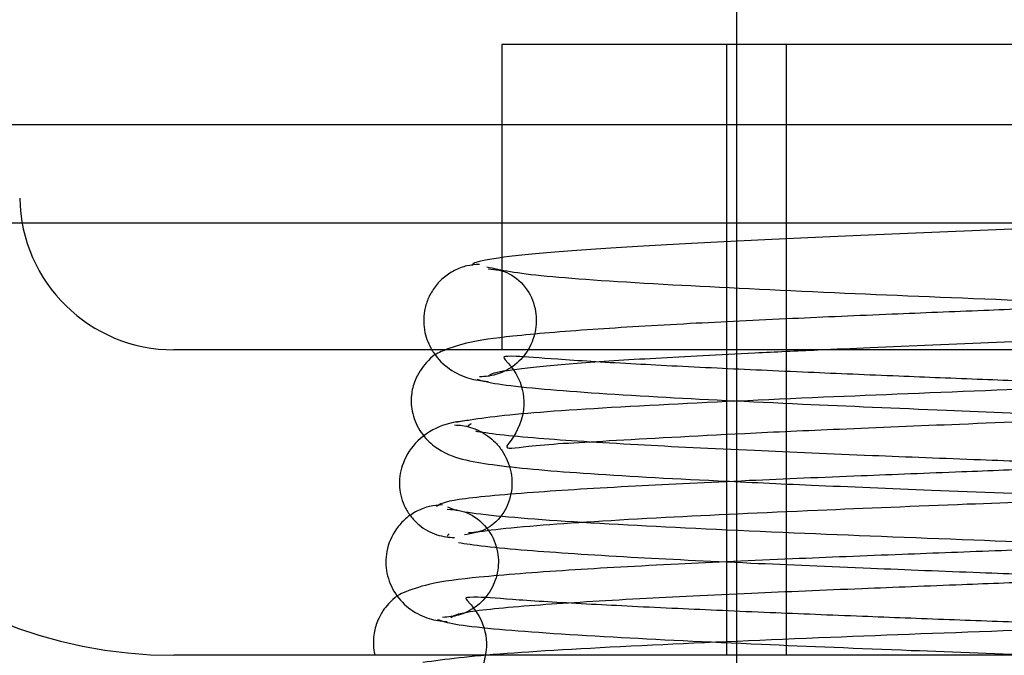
# Model space of a CAD drawing. Header units: inches. Extents: x 0 to 120, y -1 to 80.
# Tile 39 of 53: x 38.951 to 39.258, y 66.134 to 66.332. Entities that reach past the tile are written whole.
import ezdxf
from ezdxf.lldxf.tags import DXFTag

# ---------------------------------------------------------------- set-up
doc = ezdxf.new("R2010")
doc.units = ezdxf.units.IN
doc.header["$MEASUREMENT"] = 0
for name, color, linetype in [('COM42780', 7, 'Continuous'), ('COM48473', 7, 'Continuous'), ('Default', 7, 'Continuous'), ('SCC19011', 7, 'Continuous'), ('SPR20265', 7, 'Continuous')]:
    doc.layers.add(name, color=color, linetype=linetype)
tags = doc.linetypes.add('HIDDEN2', pattern=[0.1875, 0.125, -0.0625]).pattern_tags.tags
tags[6:7] = [DXFTag(74, 4), DXFTag(75, 0), DXFTag(340, '0'), DXFTag(46, 0.0), DXFTag(50, 0.0), DXFTag(44, 0.0), DXFTag(45, 0.0)]
tags[4:5] = [DXFTag(74, 4), DXFTag(75, 0), DXFTag(340, '0'), DXFTag(46, 0.0), DXFTag(50, 0.0), DXFTag(44, 0.0), DXFTag(45, 0.0)]

# ---------------------------------------------------------------- blocks, each defined once
blk = doc.blocks.new('SE6')
at = {"layer": 'COM42780', "color": 7, "linetype": 'Continuous'}
for p, q in [((39.4913688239, 66.3244305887), (39.1013688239, 66.3244305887)), ((39.1013688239, 66.3244305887), (39.1013688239, 66.2580258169)), ((39.5933431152, 66.2294305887), (38.9993945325, 66.2294305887)), ((39.5933431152, 66.1344305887), (38.9993945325, 66.1344305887))]:
    blk.add_line(p, q, dxfattribs=at)
at = {"layer": 'COM42780', "color": 7, "linetype": 'HIDDEN2'}
for p, q in [((39.1713688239, 66.1344305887), (39.1713688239, 66.3244305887)), ((39.1898688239, 66.3244305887), (39.1898688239, 66.1344305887)), ((39.1013688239, 66.2580258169), (39.1013688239, 66.2294305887))]:
    blk.add_line(p, q, dxfattribs=at)
at = {"layer": 'COM42780', "color": 7, "linetype": 'Continuous'}
for radius in [0.1430000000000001, 0.0480000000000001]:
    blk.add_arc((38.9993945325, 66.2774305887), radius, 181, 270, dxfattribs=at)
at = {"layer": 'COM48473', "color": 7, "linetype": 'HIDDEN2'}
for p, q in [((40.955914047, 66.2994305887), (28.7188236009, 66.2994305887)), ((38.8566489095, 66.26890491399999), (38.9521577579, 66.26890491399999)), ((39.1013688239, 66.26890491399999), (39.4913688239, 66.26890491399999))]:
    blk.add_line(p, q, dxfattribs=at)
at = {"layer": 'COM48473', "color": 7, "linetype": 'Continuous'}
blk.add_line((38.9521577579, 66.26890491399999), (39.1013688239, 66.26890491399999), dxfattribs=at)
at = {"layer": 'SCC19011', "color": 7, "linetype": 'Continuous'}
blk.add_line((39.1743688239, 66.5479305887), (39.1743688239, 66.3244305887), dxfattribs=at)
at = {"layer": 'SCC19011', "color": 7, "linetype": 'HIDDEN2'}
blk.add_line((39.1743688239, 66.3244305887), (39.1743688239, 66.1286439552), dxfattribs=at)
at = {"layer": 'SPR20265', "color": 7, "linetype": 'Continuous'}
for points, knots in [([(39.29636882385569, 66.26843058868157), (39.28120494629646, 66.267829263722), (39.25545305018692, 66.26680150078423), (39.21470433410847, 66.26511434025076), (39.17810276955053, 66.26345774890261), (39.14616281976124, 66.2617848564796), (39.12064979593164, 66.2601051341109), (39.10244342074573, 66.2584286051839), (39.09295311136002, 66.25688588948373), (39.09217007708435, 66.25598376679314), (39.09220303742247, 66.2555900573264)], [0, 0, 0, 0, 0.1236931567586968, 0.2477956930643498, 0.3722334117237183, 0.4970306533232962, 0.6222178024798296, 0.7477991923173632, 0.8737106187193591, 0.9604174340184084, 0.9604174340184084, 0.9604174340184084, 0.9604174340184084]), ([(39.09448087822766, 66.25601913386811), (39.09301859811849, 66.25592272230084), (39.09047196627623, 66.25571356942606), (39.08648694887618, 66.25420659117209), (39.0830096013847, 66.25184984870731), (39.08020733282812, 66.24875427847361), (39.07828278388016, 66.24524851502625), (39.07691516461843, 66.24047747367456), (39.07707637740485, 66.23496665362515), (39.07865519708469, 66.23102854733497), (39.0796613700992, 66.22934022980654)], [0, 0, 0, 0, 0.0589773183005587, 0.1211115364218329, 0.1849679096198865, 0.2490188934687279, 0.3119400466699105, 0.3728411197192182, 0.4898098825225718, 0.5959107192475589, 0.5959107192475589, 0.5959107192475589, 0.5959107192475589]), ([(39.19970493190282, 66.22943069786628), (39.20499164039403, 66.22966892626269), (39.22282660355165, 66.23045336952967), (39.25560777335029, 66.23180822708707), (39.28124337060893, 66.23283095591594), (39.29636882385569, 66.23343058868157)], [0.6947964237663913, 0.6947964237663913, 0.6947964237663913, 0.6947964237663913, 0.7496303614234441, 0.8748079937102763, 1, 1, 1, 1])]:
    blk.add_open_spline(points, degree=3, knots=knots, dxfattribs=at)
at = {"layer": 'SPR20265', "color": 7, "linetype": 'HIDDEN2'}
for points, knots in [([(39.49602664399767, 66.25517649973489), (39.49430147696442, 66.25463017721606), (39.49112927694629, 66.25372534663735), (39.47454613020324, 66.25186578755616), (39.44370942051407, 66.24978501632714), (39.39750960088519, 66.24753064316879), (39.3519128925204, 66.24561156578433), (39.311774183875, 66.24402952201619), (39.27889490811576, 66.2427498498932), (39.25001235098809, 66.24161365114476), (39.221149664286, 66.2404447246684), (39.18997039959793, 66.23909680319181), (39.1579811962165, 66.23752838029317), (39.12788083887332, 66.23574204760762), (39.10499217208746, 66.23383328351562), (39.09098503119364, 66.23203417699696), (39.0832642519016, 66.22931179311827), (39.07893071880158, 66.22724236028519), (39.07428170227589, 66.2206269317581), (39.07299352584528, 66.21498020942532), (39.0733495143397, 66.20927677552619), (39.07614463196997, 66.20324632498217), (39.08204873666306, 66.19764782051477), (39.08955890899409, 66.19508819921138), (39.10120895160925, 66.1931741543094), (39.12600033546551, 66.19092378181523), (39.16105719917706, 66.18904488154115), (39.19884739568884, 66.18729954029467), (39.23642511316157, 66.18574548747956), (39.28207768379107, 66.18397255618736), (39.33439524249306, 66.1819833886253), (39.38987937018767, 66.1797760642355), (39.44251404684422, 66.17736818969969), (39.4864551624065, 66.17469487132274), (39.4972036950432, 66.17297905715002), (39.50300363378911, 66.1719579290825)], [0, 0, 0, 0, 0.0301379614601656, 0.0586438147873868, 0.1105427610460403, 0.1558912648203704, 0.194555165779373, 0.2264796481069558, 0.2516088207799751, 0.2721138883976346, 0.2954735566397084, 0.3223515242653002, 0.3528058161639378, 0.3869291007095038, 0.4232108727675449, 0.4527328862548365, 0.4740352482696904, 0.4871104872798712, 0.4952028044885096, 0.5009311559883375, 0.5079478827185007, 0.5160677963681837, 0.5245638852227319, 0.543017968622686, 0.5636626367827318, 0.60743709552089, 0.6548818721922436, 0.6823031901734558, 0.7142185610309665, 0.7506384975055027, 0.7915340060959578, 0.8369194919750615, 0.8868066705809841, 0.9411472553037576, 1, 1, 1, 1]), ([(39.09713043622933, 66.25460583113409), (39.09954824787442, 66.25444387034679), (39.10345116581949, 66.2539783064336), (39.10955054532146, 66.24872606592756), (39.1122588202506, 66.24183656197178), (39.11217921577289, 66.23514161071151), (39.10969446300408, 66.22888025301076), (39.10526606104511, 66.22420477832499), (39.09983452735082, 66.22148780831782), (39.0963403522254, 66.22116046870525), (39.09448282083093, 66.22102430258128)], [0, 0, 0, 0, 0.1776959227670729, 0.3416520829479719, 0.4849765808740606, 0.6062634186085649, 0.7210122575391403, 0.8278127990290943, 0.9215834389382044, 1, 1, 1, 1]), ([(39.49259066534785, 66.2332717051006), (39.49252120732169, 66.23327987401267), (39.48498689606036, 66.23416312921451), (39.4642099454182, 66.23603236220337), (39.42845962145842, 66.23790214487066), (39.39056132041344, 66.2396503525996), (39.35324878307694, 66.24120097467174), (39.3079624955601, 66.24298184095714), (39.2562751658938, 66.24498766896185), (39.20184184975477, 66.24722274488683), (39.15100050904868, 66.24966626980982), (39.10969760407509, 66.25238389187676), (39.10115688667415, 66.25413623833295), (39.09671100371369, 66.2551764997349)], [0.5676660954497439, 0.5676660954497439, 0.5676660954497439, 0.5676660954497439, 0.5680730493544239, 0.6116805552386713, 0.6590663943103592, 0.6859230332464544, 0.7173632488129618, 0.7533672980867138, 0.7938777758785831, 0.838842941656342, 0.8882413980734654, 0.941962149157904, 1, 1, 1, 1]), ([(39.0796613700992, 66.22934022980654), (39.07983799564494, 66.22904385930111), (39.08130258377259, 66.22673631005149), (39.08492566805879, 66.2231496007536), (39.09122276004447, 66.22026425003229), (39.09493152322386, 66.21981017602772), (39.09711881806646, 66.21960867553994)], [0.5959107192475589, 0.5959107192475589, 0.5959107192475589, 0.5959107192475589, 0.6145358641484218, 0.7437676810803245, 0.8727234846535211, 1, 1, 1, 1]), ([(39.09360643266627, 66.22031562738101), (39.09545313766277, 66.21976950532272), (39.09881196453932, 66.21886572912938), (39.11541201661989, 66.21701110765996), (39.14583652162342, 66.21493939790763), (39.1914195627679, 66.21269543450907), (39.2366222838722, 66.21078013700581), (39.2768356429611, 66.20919059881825), (39.30985361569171, 66.20790551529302), (39.3385094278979, 66.20677971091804), (39.36651659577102, 66.20565053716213), (39.39645397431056, 66.20438774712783), (39.42696266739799, 66.20299468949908), (39.45546343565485, 66.20151850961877), (39.47726178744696, 66.20014296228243), (39.48871540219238, 66.1990842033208), (39.491308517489, 66.19950732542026), (39.49020616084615, 66.20037943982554), (39.48741377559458, 66.20379259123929), (39.48459414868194, 66.20903096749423), (39.48409152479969, 66.2161707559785), (39.487004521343, 66.22307452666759), (39.48971039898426, 66.2262651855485), (39.4919069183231, 66.22850361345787), (39.48397924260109, 66.22705809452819), (39.46641830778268, 66.22613080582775), (39.44210106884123, 66.22463219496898), (39.41836639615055, 66.22343086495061), (39.38833113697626, 66.2220677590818), (39.35044551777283, 66.22051443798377), (39.30487509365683, 66.2187522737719), (39.25307963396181, 66.21678080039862), (39.19853128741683, 66.21459686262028), (39.14692054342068, 66.21221535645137), (39.10384881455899, 66.20956946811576), (39.09299771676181, 66.2078705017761), (39.08710423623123, 66.20685739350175)], [0, 0, 0, 0, 0.0302442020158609, 0.0588409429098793, 0.1109281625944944, 0.1565261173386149, 0.1955688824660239, 0.2280597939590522, 0.2539838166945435, 0.2745463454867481, 0.2973255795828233, 0.3236079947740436, 0.3533489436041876, 0.3864991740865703, 0.4223538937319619, 0.4522979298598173, 0.4736254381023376, 0.4866699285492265, 0.4904476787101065, 0.494546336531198, 0.5068810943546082, 0.5147349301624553, 0.5229428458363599, 0.5317095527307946, 0.561579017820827, 0.6052521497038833, 0.6286108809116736, 0.6530695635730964, 0.6810964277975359, 0.7134563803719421, 0.7501836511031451, 0.7912731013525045, 0.8367687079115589, 0.8867110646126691, 0.9410900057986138, 1, 1, 1, 1]), ([(39.08973401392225, 66.17195792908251), (39.09217179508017, 66.17249338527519), (39.09650963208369, 66.17337965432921), (39.11527505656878, 66.17520434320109), (39.14811834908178, 66.17725088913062), (39.19613490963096, 66.17947776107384), (39.24302956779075, 66.18138355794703), (39.2842609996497, 66.18296848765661), (39.31779647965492, 66.18425064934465), (39.34649554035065, 66.18536644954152), (39.37418106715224, 66.18647884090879), (39.40351904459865, 66.18773685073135), (39.43346221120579, 66.18918702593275), (39.46203353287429, 66.19084790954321), (39.48479655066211, 66.19264828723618), (39.49961272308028, 66.19434610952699), (39.50821895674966, 66.19690050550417), (39.5127739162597, 66.19878361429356), (39.51883589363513, 66.20603336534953), (39.52019505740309, 66.21393624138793), (39.51750079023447, 66.2218242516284), (39.512563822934, 66.22723080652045), (39.50876740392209, 66.22930217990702), (39.50679168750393, 66.23011446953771)], [0, 0, 0, 0, 0.0305725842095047, 0.0594703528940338, 0.1120537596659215, 0.1580270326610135, 0.1973416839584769, 0.2299963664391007, 0.2559921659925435, 0.276551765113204, 0.2989672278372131, 0.3244703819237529, 0.3530931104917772, 0.3849015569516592, 0.4194555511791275, 0.4490952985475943, 0.4711813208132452, 0.4857485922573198, 0.494352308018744, 0.5081695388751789, 0.5178827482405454, 0.5278744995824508, 0.5389829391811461, 0.5389829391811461, 0.5389829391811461, 0.5389829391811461]), ([(39.097448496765, 66.22112512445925), (39.09735916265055, 66.22144617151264), (39.09796990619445, 66.22225662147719), (39.10638600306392, 66.22367371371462), (39.123636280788, 66.22527461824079), (39.14821100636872, 66.22689263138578), (39.17477246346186, 66.22828047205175), (39.19293222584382, 66.22912550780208), (39.19970493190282, 66.22943069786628)], [0.049174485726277, 0.049174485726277, 0.049174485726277, 0.049174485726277, 0.1247814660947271, 0.2496118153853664, 0.3745487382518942, 0.4995315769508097, 0.6245496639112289, 0.6947964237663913, 0.6947964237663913, 0.6947964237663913, 0.6947964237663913]), ([(39.50563341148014, 66.20685739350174), (39.50311600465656, 66.20738908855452), (39.49866077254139, 66.20826867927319), (39.48001841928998, 66.21007887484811), (39.4477230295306, 66.21210812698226), (39.40043871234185, 66.21431831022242), (39.35400386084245, 66.21621606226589), (39.31275287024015, 66.21780516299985), (39.2790075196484, 66.21909448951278), (39.25042089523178, 66.22020347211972), (39.22343531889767, 66.22128303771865), (39.19526325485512, 66.22246636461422), (39.1666946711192, 66.22376269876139), (39.13976377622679, 66.22514782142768), (39.11819853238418, 66.22643915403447), (39.10536964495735, 66.22761994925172), (39.10164756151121, 66.22729738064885), (39.10199481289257, 66.22694342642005), (39.10701363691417, 66.22098857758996), (39.10950343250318, 66.2105910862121), (39.1049389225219, 66.20174742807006), (39.10135733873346, 66.19818428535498), (39.11000471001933, 66.19984606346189), (39.13324009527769, 66.20107584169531), (39.16924835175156, 66.20316240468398), (39.20756903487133, 66.20486932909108), (39.24522709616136, 66.20643133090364), (39.29045005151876, 66.20820111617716), (39.34165180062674, 66.21019337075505), (39.39520831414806, 66.21240900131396), (39.44514270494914, 66.21483272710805), (39.48575388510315, 66.21753331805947), (39.49451909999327, 66.21927759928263), (39.4991312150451, 66.22031562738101)], [0, 0, 0, 0, 0.030623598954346, 0.0595718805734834, 0.1122956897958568, 0.1584955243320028, 0.198177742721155, 0.231382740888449, 0.2581444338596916, 0.2790182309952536, 0.3008930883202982, 0.3258480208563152, 0.3538322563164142, 0.3847820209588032, 0.418555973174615, 0.4487087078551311, 0.4709243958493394, 0.4854812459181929, 0.4938567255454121, 0.5069642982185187, 0.5258001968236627, 0.5353553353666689, 0.5652964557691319, 0.6089760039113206, 0.6565775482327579, 0.6841036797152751, 0.7160457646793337, 0.7524128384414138, 0.7931725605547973, 0.8383147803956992, 0.8878572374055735, 0.9417365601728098, 1, 1, 1, 1]), ([(39.09103156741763, 66.20750140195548), (39.08759477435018, 66.20710263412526), (39.08201999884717, 66.20626451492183), (39.07422179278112, 66.20096792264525), (39.07010202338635, 66.19397857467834), (39.06909923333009, 66.18708490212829), (39.07061192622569, 66.18127337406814), (39.07317080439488, 66.17735255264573), (39.0755401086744, 66.17494713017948), (39.07824985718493, 66.17310828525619), (39.08109360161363, 66.1718764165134), (39.08401692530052, 66.17118615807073), (39.08572018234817, 66.17112347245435), (39.08669877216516, 66.17110074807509)], [0, 0, 0, 0, 0.180774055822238, 0.3502477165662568, 0.4998276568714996, 0.6236424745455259, 0.733222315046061, 0.7844028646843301, 0.8327787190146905, 0.8782739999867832, 0.9210071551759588, 0.9613611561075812, 1, 1, 1, 1]), ([(39.50200538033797, 66.20556262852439), (39.50223532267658, 66.20507280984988), (39.50082380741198, 66.20390145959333), (39.48293033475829, 66.20196579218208), (39.4520926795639, 66.19995764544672), (39.41540548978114, 66.19815905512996), (39.37849299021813, 66.19659180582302), (39.34467509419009, 66.19525894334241), (39.31593518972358, 66.19416552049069), (39.29184056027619, 66.19326050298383), (39.26861035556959, 66.19238631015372), (39.24226960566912, 66.19138311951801), (39.21083361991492, 66.19014565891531), (39.17581631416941, 66.18866927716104), (39.1401085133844, 66.18694974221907), (39.10824907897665, 66.18499644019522), (39.08480861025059, 66.18283403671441), (39.08193973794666, 66.18144301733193), (39.08105464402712, 66.18066111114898)], [0.0371956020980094, 0.0371956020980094, 0.0371956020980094, 0.0371956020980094, 0.0950268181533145, 0.1815481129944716, 0.2593320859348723, 0.3282436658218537, 0.3881762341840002, 0.4389944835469, 0.4806027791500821, 0.5129557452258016, 0.54234635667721, 0.5804616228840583, 0.6275872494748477, 0.6837391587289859, 0.7489852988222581, 0.8234086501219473, 0.9070555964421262, 0.990788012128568, 0.990788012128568, 0.990788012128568, 0.990788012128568]), ([(39.08669201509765, 66.2060920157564), (39.08755764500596, 66.20605034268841), (39.08906522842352, 66.20595872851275), (39.09175655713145, 66.2053528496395), (39.09444312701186, 66.20429807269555), (39.09709685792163, 66.20271484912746), (39.09953518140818, 66.2006019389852), (39.10236044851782, 66.19708372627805), (39.10453086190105, 66.19167499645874), (39.1047111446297, 66.18502001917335), (39.10220679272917, 66.17816128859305), (39.09645561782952, 66.17300429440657), (39.09314823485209, 66.17261153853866), (39.09103972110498, 66.17250292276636)], [0, 0, 0, 0, 0.0379886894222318, 0.0775271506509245, 0.1196048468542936, 0.1647357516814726, 0.2129930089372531, 0.2641234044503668, 0.3728389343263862, 0.4919601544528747, 0.6369821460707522, 0.8076902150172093, 1, 1, 1, 1]), ([(39.50458492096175, 66.18286123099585), (39.49981197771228, 66.1835828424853), (39.48448856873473, 66.18499644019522), (39.45262913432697, 66.18694974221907), (39.41692133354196, 66.18866927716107), (39.38190402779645, 66.19014565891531), (39.35046804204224, 66.19138311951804), (39.32412729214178, 66.19238631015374), (39.30089708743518, 66.19326050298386), (39.27680245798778, 66.1941655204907), (39.24806255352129, 66.19525894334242), (39.21424465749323, 66.19659180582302), (39.17733215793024, 66.19815905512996), (39.14064496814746, 66.19995764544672), (39.10980731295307, 66.20196579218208), (39.09657224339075, 66.20339752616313), (39.09327302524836, 66.20412037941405)], [0.0929444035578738, 0.0929444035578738, 0.0929444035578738, 0.0929444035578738, 0.1765913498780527, 0.2510147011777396, 0.3162608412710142, 0.3724127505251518, 0.4195383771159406, 0.4576536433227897, 0.4870442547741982, 0.5193972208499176, 0.5610055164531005, 0.6118237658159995, 0.6717563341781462, 0.7406679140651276, 0.8184518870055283, 0.9049731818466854, 0.9049731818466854, 0.9049731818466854, 0.9049731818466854]), ([(39.50810472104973, 66.18046199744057), (39.50682373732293, 66.1799175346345), (39.50436394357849, 66.17901578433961), (39.4886268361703, 66.17716157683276), (39.45781165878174, 66.1750859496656), (39.41048861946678, 66.17283555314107), (39.36310835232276, 66.17091847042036), (39.32097000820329, 66.16933650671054), (39.28618578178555, 66.16805565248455), (39.25530583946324, 66.16691226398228), (39.22400169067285, 66.16572482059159), (39.18965422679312, 66.16434104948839), (39.15396174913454, 66.1627172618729), (39.12010834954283, 66.16086158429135), (39.0944999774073, 66.15886194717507), (39.07946636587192, 66.1570583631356), (39.0713894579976, 66.154255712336), (39.06786832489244, 66.15256486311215), (39.06432202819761, 66.14831890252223), (39.06243426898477, 66.14479472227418), (39.06131365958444, 66.14046345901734), (39.06139304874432, 66.136770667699), (39.06184048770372, 66.13469440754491), (39.06192600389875, 66.13434902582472)], [0, 0, 0, 0, 0.0301071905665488, 0.0585847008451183, 0.110441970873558, 0.1557664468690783, 0.1944272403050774, 0.2263713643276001, 0.25154623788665, 0.2721052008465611, 0.2958345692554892, 0.3234708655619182, 0.3550735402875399, 0.3907334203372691, 0.4289187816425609, 0.4598064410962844, 0.4816513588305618, 0.4944173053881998, 0.4976956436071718, 0.5012564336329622, 0.5058470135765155, 0.5113751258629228, 0.5124949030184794, 0.5124949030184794, 0.5124949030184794, 0.5124949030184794]), ([(39.08293717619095, 66.18123177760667), (39.08145818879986, 66.1811268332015), (39.07889179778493, 66.18090329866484), (39.07486475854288, 66.17937961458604), (39.07135260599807, 66.17700668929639), (39.06762980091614, 66.17294332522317), (39.06512907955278, 66.16687769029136), (39.06524390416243, 66.159843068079), (39.06793083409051, 66.15334951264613), (39.07274815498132, 66.14841082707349), (39.07876864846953, 66.14553123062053), (39.08234830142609, 66.14510253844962), (39.08440990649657, 66.14491224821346)], [0, 0, 0, 0, 0.0631756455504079, 0.1294731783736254, 0.1973660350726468, 0.2652118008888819, 0.3946787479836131, 0.5151771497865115, 0.6399459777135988, 0.7653502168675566, 0.8860363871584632, 1, 1, 1, 1]), ([(39.07909763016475, 66.09723839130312), (39.08222272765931, 66.0977745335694), (39.08770711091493, 66.09866191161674), (39.109263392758, 66.10048824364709), (39.14558201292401, 66.10253604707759), (39.19759297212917, 66.10476374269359), (39.24777557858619, 66.10666985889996), (39.29152357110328, 66.10825515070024), (39.32686417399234, 66.10953712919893), (39.3568353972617, 66.11064830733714), (39.38540255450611, 66.11174788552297), (39.41530008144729, 66.11298189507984), (39.44547845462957, 66.11439631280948), (39.47400805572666, 66.11601046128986), (39.49661354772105, 66.1177625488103), (39.51138040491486, 66.11940740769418), (39.51995639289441, 66.12193733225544), (39.52454278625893, 66.12377643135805), (39.53089128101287, 66.13152668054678), (39.53227746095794, 66.1419783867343), (39.52347255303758, 66.1539254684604), (39.51036935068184, 66.15755218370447), (39.49639566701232, 66.15916209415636), (39.46832519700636, 66.16133637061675), (39.42922087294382, 66.16321834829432), (39.38823495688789, 66.16496319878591), (39.34823291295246, 66.16651411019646), (39.30011410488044, 66.16829345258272), (39.24568499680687, 66.17029752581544), (39.1891083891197, 66.17252619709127), (39.1366069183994, 66.17497689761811), (39.1041345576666, 66.17715041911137), (39.08832390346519, 66.17902904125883), (39.08588974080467, 66.17992555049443), (39.08463292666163, 66.18046199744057)], [0, 0, 0, 0, 0.0305884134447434, 0.0595016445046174, 0.112112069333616, 0.1581097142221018, 0.1974516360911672, 0.2301368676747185, 0.2561673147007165, 0.2767105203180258, 0.298882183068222, 0.3239100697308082, 0.3518265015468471, 0.3826881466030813, 0.4161081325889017, 0.4448051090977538, 0.4661915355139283, 0.4802950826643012, 0.4887544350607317, 0.5040281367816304, 0.5261291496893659, 0.547051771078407, 0.5675887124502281, 0.6111794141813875, 0.6585797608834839, 0.6854941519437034, 0.7169836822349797, 0.753026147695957, 0.7935680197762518, 0.8385566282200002, 0.8879739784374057, 0.9417114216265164, 0.9703134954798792, 1, 1, 1, 1]), ([(39.08441895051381, 66.17990951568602), (39.08702699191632, 66.17970345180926), (39.09132134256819, 66.17917234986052), (39.09760475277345, 66.17384141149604), (39.10042706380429, 66.16692011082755), (39.10040593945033, 66.16019443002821), (39.09795721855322, 66.15395678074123), (39.09356492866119, 66.14931003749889), (39.08820301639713, 66.14664394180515), (39.08477979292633, 66.1463530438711), (39.08294072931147, 66.14623501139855)], [0, 0, 0, 0, 0.1666587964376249, 0.3249054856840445, 0.4660349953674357, 0.5878162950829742, 0.7055551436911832, 0.8170018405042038, 0.916329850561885, 1, 1, 1, 1]), ([(39.08549094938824, 66.14604671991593), (39.08609088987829, 66.14674668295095), (39.08864599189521, 66.14804582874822), (39.11060807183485, 66.15009912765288), (39.14154717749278, 66.15200441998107), (39.17658691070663, 66.1536953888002), (39.21118682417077, 66.15515645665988), (39.24239859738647, 66.15638673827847), (39.26864226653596, 66.1573871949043), (39.2918460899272, 66.1582608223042), (39.3159556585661, 66.15916612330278), (39.34482014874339, 66.16026398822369), (39.37897222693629, 66.16161174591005), (39.41654238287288, 66.16321381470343), (39.45430533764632, 66.16508021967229), (39.48663337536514, 66.1672061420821), (39.50664857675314, 66.16936598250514), (39.50843989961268, 66.17072454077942), (39.50833765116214, 66.17134475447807)], [0.0131657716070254, 0.0131657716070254, 0.0131657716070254, 0.0131657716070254, 0.0909603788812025, 0.1731651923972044, 0.2465792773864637, 0.311140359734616, 0.3668431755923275, 0.4136877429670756, 0.4516325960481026, 0.4809194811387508, 0.5131850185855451, 0.5547397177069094, 0.6056117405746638, 0.6658063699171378, 0.7353083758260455, 0.8141542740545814, 0.9023987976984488, 0.968774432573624, 0.968774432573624, 0.968774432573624, 0.968774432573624]), ([(39.08794840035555, 66.16954488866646), (39.09177949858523, 66.16875192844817), (39.10610427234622, 66.1672061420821), (39.13843231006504, 66.16508021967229), (39.17619526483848, 66.16321381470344), (39.21376542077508, 66.16161174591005), (39.24791749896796, 66.1602639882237), (39.27678198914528, 66.1591661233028), (39.30089155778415, 66.1582608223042), (39.32409538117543, 66.15738719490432), (39.35033905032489, 66.15638673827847), (39.3815508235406, 66.15515645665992), (39.41615073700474, 66.1536953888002), (39.45119047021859, 66.15200441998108), (39.48212957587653, 66.15009912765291), (39.49677189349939, 66.14873017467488), (39.50120713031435, 66.14803563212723)], [0.0976012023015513, 0.0976012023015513, 0.0976012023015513, 0.0976012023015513, 0.1858457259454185, 0.2646916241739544, 0.334193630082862, 0.394388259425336, 0.4452602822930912, 0.4868149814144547, 0.5190805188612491, 0.5483674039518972, 0.5863122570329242, 0.6331568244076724, 0.6888596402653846, 0.7534207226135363, 0.8268348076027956, 0.9090396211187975, 0.9090396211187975, 0.9090396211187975, 0.9090396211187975]), ([(39.08136041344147, 66.14561585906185), (39.08277683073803, 66.14506950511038), (39.08544671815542, 66.1441653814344), (39.10125185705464, 66.14231017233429), (39.13170584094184, 66.14023830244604), (39.17844607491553, 66.13799434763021), (39.22543472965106, 66.13607907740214), (39.267637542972, 66.13448934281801), (39.30254182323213, 66.13320345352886), (39.33314788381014, 66.13207118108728), (39.36353514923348, 66.13092312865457), (39.39656934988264, 66.12962365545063), (39.4307268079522, 66.12817343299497), (39.46298394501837, 66.12662618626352), (39.48763713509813, 66.12515442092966), (39.5003231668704, 66.12406739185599), (39.50330265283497, 66.12432262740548), (39.50210654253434, 66.12530561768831), (39.4996585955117, 66.12812358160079), (39.49746129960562, 66.13160803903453), (39.49623651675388, 66.13634206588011), (39.49633675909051, 66.14194681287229), (39.49850831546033, 66.14741000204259), (39.50114987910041, 66.15072842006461), (39.50305218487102, 66.15260339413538), (39.50152226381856, 66.15264014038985), (39.49537401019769, 66.15253454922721), (39.48034691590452, 66.15134390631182), (39.45602546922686, 66.14994250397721), (39.43175973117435, 66.14872157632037), (39.40078759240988, 66.14736522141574), (39.36137381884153, 66.14581012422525), (39.31358168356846, 66.14404890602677), (39.25879778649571, 66.14207764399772), (39.20052667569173, 66.139894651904), (39.14468527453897, 66.1375145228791), (39.09713728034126, 66.13487115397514), (39.08404354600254, 66.13317425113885), (39.0768239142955, 66.13216247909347)], [0, 0, 0, 0, 0.0302253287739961, 0.0588030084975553, 0.1108584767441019, 0.1564308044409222, 0.1954556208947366, 0.2279380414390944, 0.2538646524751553, 0.2744591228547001, 0.2975809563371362, 0.3245942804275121, 0.3554532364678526, 0.3901072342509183, 0.4278302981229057, 0.4592089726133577, 0.4811585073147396, 0.4940045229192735, 0.4959259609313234, 0.5008252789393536, 0.5053289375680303, 0.5108363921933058, 0.5172895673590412, 0.5244439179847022, 0.5325753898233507, 0.5469172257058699, 0.5622891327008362, 0.6059023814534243, 0.629238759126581, 0.6536690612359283, 0.6816576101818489, 0.7139747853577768, 0.7506518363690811, 0.7916814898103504, 0.8371046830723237, 0.8869567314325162, 0.9412257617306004, 1, 1, 1, 1]), ([(39.49675667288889, 66.1344314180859), (39.49448933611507, 66.13461843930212), (39.4810327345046, 66.13565266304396), (39.45015992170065, 66.1374068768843), (39.39895042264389, 66.1396156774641), (39.34925136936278, 66.1415124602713), (39.30548341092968, 66.14310091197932), (39.2699191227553, 66.14438955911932), (39.24002275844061, 66.14549514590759), (39.21210794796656, 66.14656462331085), (39.18332443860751, 66.14772807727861), (39.15447113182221, 66.14899286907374), (39.12756372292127, 66.15033729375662), (39.10619426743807, 66.1515751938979), (39.09351199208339, 66.15272204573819), (39.08984749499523, 66.15232653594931), (39.09024368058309, 66.15201578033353), (39.09553781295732, 66.14554241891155), (39.09782032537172, 66.13520358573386), (39.09323799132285, 66.12629167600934), (39.09244783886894, 66.12464869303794), (39.09256759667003, 66.12436290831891)], [0.04780597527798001, 0.04780597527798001, 0.04780597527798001, 0.04780597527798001, 0.0595138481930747, 0.1122006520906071, 0.1583758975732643, 0.1980433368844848, 0.2312358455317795, 0.257983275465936, 0.2788367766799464, 0.3005311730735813, 0.3250778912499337, 0.352434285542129, 0.3825400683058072, 0.4152697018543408, 0.44444258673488, 0.4659457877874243, 0.4800306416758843, 0.4882015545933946, 0.5025968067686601, 0.5237732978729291, 0.5351872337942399, 0.5351872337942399, 0.5351872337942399, 0.5351872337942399])]:
    blk.add_open_spline(points, degree=3, knots=knots, dxfattribs=at)
for points in [[(39.0907322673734, 66.20556262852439), (39.09088016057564, 66.20587766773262), (39.09135710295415, 66.20620120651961), (39.09193845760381, 66.20654240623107)], [(39.08499348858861, 66.17224987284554), (39.08468901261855, 66.17193648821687), (39.08444809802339, 66.17163652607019), (39.08439999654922, 66.17134475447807)]]:
    blk.add_open_spline(points, degree=3, dxfattribs=at)

msp = doc.modelspace()

# ---------------------------------------------------------------- block references
at = {"layer": 'Default'}
msp.add_blockref('SE6', (0, 0), dxfattribs=at)

doc.saveas('drawing.dxf')
